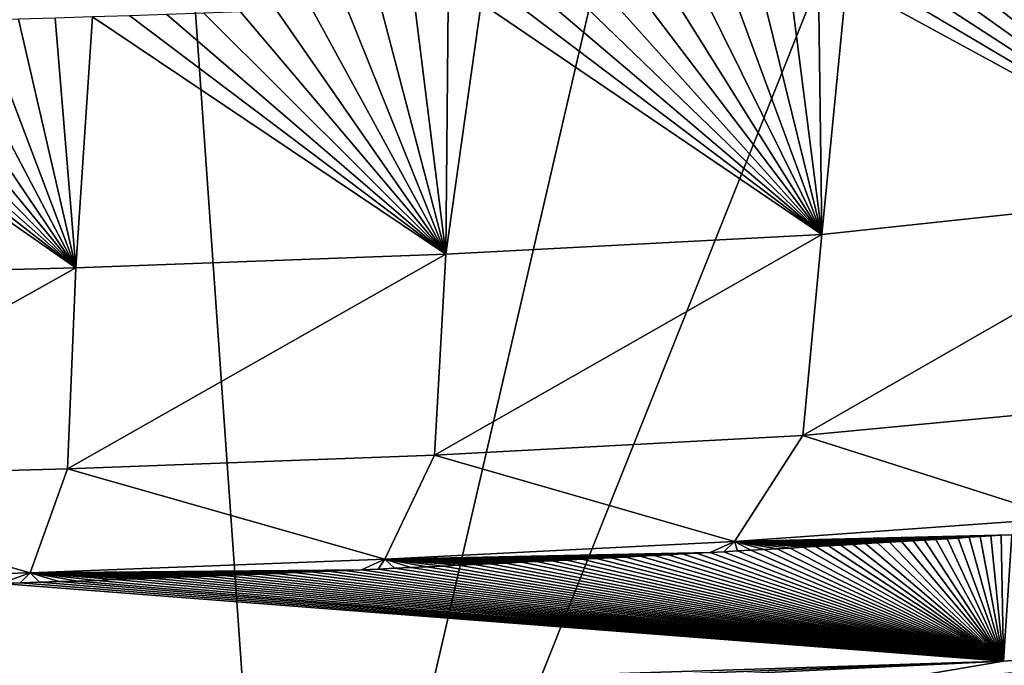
# Model space of a CAD drawing. Header units: millimetres. Extents: x -50 to 50, y 102 to 190.
# Tile 46 of 256: x 4.16 to 8.03, y 183.56 to 186.09. Entities that reach past the tile are written whole.
import ezdxf

# ---------------------------------------------------------------- set-up
doc = ezdxf.new("R2010")
doc.units = ezdxf.units.MM
doc.header["$LTSCALE"] = 65.185185
for name, color, linetype in [('100', 7, 'CONTINUOUS'), ('63', 7, 'CONTINUOUS'), ('71', 7, 'CONTINUOUS'), ('73', 7, 'CONTINUOUS'), ('74', 7, 'CONTINUOUS')]:
    doc.layers.add(name, color=color, linetype=linetype)

msp = doc.modelspace()

# ---------------------------------------------------------------- linework, layer by layer
at = {"layer": '100', "color": 7, "linetype": 'CONTINUOUS'}
for points in [[(11.0109, 183.8031, 24.7354), (8.024, 183.5755, 25.4521), (7.3917, 183.4688, 24.6839), (11.0109, 183.8031, 24.7354)], [(11.0109, 183.8031, 24.7354), (7.3917, 183.4688, 24.6839), (10.1147, 183.6615, 24.0793), (11.0109, 183.8031, 24.7354)], [(8.024, 183.5755, 25.4521), (11.0109, 183.8031, 24.7354), (9.523, 183.6808, 25.1224), (8.024, 183.5755, 25.4521)], [(7.3917, 183.4688, 24.6839), (6.7336, 183.2538, 23.9468), (10.1147, 183.6615, 24.0793), (7.3917, 183.4688, 24.6839)], [(10.1147, 183.6615, 24.0793), (6.7336, 183.2538, 23.9468), (9.3181, 183.4506, 23.4993), (10.1147, 183.6615, 24.0793)]]:
    msp.add_3dface(points, dxfattribs=at)
at = {"layer": '63', "color": 7, "linetype": 'CONTINUOUS'}
for points in [[(4.6131, 189.5467, -18.3947), (1.7608, 181.0136, -20.6735), (3.0619, 189.5777, -18.402), (4.6131, 189.5467, -18.3947)], [(5.2113, 181.0169, -20.4795), (1.7608, 181.0136, -20.6735), (4.6131, 189.5467, -18.3947), (5.2113, 181.0169, -20.4795)], [(7.1692, 189.4591, -18.3693), (5.2113, 181.0169, -20.4795), (4.6131, 189.5467, -18.3947), (7.1692, 189.4591, -18.3693)], [(8.5543, 189.3882, -18.2907), (5.2113, 181.0169, -20.4795), (7.1692, 189.4591, -18.3693), (8.5543, 189.3882, -18.2907)], [(8.6245, 181.0201, -19.8335), (5.2113, 181.0169, -20.4795), (8.5543, 189.3882, -18.2907), (8.6245, 181.0201, -19.8335)]]:
    msp.add_3dface(points, dxfattribs=at)
at = {"layer": '71', "color": 7, "linetype": 'CONTINUOUS'}
for points in [[(7.7261, 186.2649, 83.8036), (8.9106, 185.4203, 82.9963), (7.8286, 186.2748, 83.7816), (7.7261, 186.2649, 83.8036)], [(7.8286, 186.2748, 83.7816), (8.9106, 185.4203, 82.9963), (7.9301, 186.2852, 83.7592), (7.8286, 186.2748, 83.7816)], [(7.9301, 186.2852, 83.7592), (8.9106, 185.4203, 82.9963), (8.0304, 186.2961, 83.7362), (7.9301, 186.2852, 83.7592)], [(7.1867, 186.2221, 83.9084), (7.3115, 185.2495, 83.3761), (7.2984, 186.23, 83.8881), (7.1867, 186.2221, 83.9084)], [(7.2984, 186.23, 83.8881), (7.3115, 185.2495, 83.3761), (7.4082, 186.2383, 83.8674), (7.2984, 186.23, 83.8881)], [(7.3115, 185.2495, 83.3761), (8.9106, 185.4203, 82.9963), (7.4082, 186.2383, 83.8674), (7.3115, 185.2495, 83.3761)], [(7.4082, 186.2383, 83.8674), (8.9106, 185.4203, 82.9963), (7.5161, 186.2468, 83.8465), (7.4082, 186.2383, 83.8674)], [(7.5161, 186.2468, 83.8465), (8.9106, 185.4203, 82.9963), (7.6221, 186.2557, 83.8252), (7.5161, 186.2468, 83.8465)], [(7.6221, 186.2557, 83.8252), (8.9106, 185.4203, 82.9963), (7.7261, 186.2649, 83.8036), (7.6221, 186.2557, 83.8252)], [(6.6001, 186.1855, 84.0055), (7.3115, 185.2495, 83.3761), (6.7211, 186.1924, 83.9866), (6.6001, 186.1855, 84.0055)], [(6.7211, 186.1924, 83.9866), (7.3115, 185.2495, 83.3761), (6.8403, 186.1996, 83.9674), (6.7211, 186.1924, 83.9866)], [(6.8403, 186.1996, 83.9674), (7.3115, 185.2495, 83.3761), (6.9577, 186.2069, 83.948), (6.8403, 186.1996, 83.9674)], [(6.9577, 186.2069, 83.948), (7.3115, 185.2495, 83.3761), (7.0731, 186.2144, 83.9283), (6.9577, 186.2069, 83.948)], [(7.0731, 186.2144, 83.9283), (7.3115, 185.2495, 83.3761), (7.1867, 186.2221, 83.9084), (7.0731, 186.2144, 83.9283)], [(5.7136, 186.1462, 84.1336), (5.8358, 185.1713, 83.6079), (5.8446, 186.1511, 84.1158), (5.7136, 186.1462, 84.1336)], [(5.8358, 185.1713, 83.6079), (7.3115, 185.2495, 83.3761), (5.9741, 186.1561, 84.0978), (5.8358, 185.1713, 83.6079)], [(5.8446, 186.1511, 84.1158), (5.8358, 185.1713, 83.6079), (5.9741, 186.1561, 84.0978), (5.8446, 186.1511, 84.1158)], [(5.9741, 186.1561, 84.0978), (7.3115, 185.2495, 83.3761), (6.1022, 186.1613, 84.0796), (5.9741, 186.1561, 84.0978)], [(6.1022, 186.1613, 84.0796), (7.3115, 185.2495, 83.3761), (6.2288, 186.1668, 84.0613), (6.1022, 186.1613, 84.0796)], [(6.2288, 186.1668, 84.0613), (7.3115, 185.2495, 83.3761), (6.3539, 186.1726, 84.0429), (6.2288, 186.1668, 84.0613)], [(6.3539, 186.1726, 84.0429), (7.3115, 185.2495, 83.3761), (6.4777, 186.1788, 84.0243), (6.3539, 186.1726, 84.0429)], [(6.4777, 186.1788, 84.0243), (7.3115, 185.2495, 83.3761), (6.6001, 186.1855, 84.0055), (6.4777, 186.1788, 84.0243)], [(4.5953, 186.107, 84.2687), (5.8358, 185.1713, 83.6079), (4.7414, 186.1118, 84.2527), (4.5953, 186.107, 84.2687)], [(4.7414, 186.1118, 84.2527), (5.8358, 185.1713, 83.6079), (4.8867, 186.1167, 84.2364), (4.7414, 186.1118, 84.2527)], [(4.8867, 186.1167, 84.2364), (5.8358, 185.1713, 83.6079), (5.0306, 186.1217, 84.2197), (4.8867, 186.1167, 84.2364)], [(5.0306, 186.1217, 84.2197), (5.8358, 185.1713, 83.6079), (5.1722, 186.1267, 84.2028), (5.0306, 186.1217, 84.2197)], [(5.1722, 186.1267, 84.2028), (5.8358, 185.1713, 83.6079), (5.3109, 186.1317, 84.1857), (5.1722, 186.1267, 84.2028)], [(5.3109, 186.1317, 84.1857), (5.8358, 185.1713, 83.6079), (5.447, 186.1366, 84.1686), (5.3109, 186.1317, 84.1857)], [(5.447, 186.1366, 84.1686), (5.8358, 185.1713, 83.6079), (5.5812, 186.1414, 84.1512), (5.447, 186.1366, 84.1686)], [(5.5812, 186.1414, 84.1512), (5.8358, 185.1713, 83.6079), (5.7136, 186.1462, 84.1336), (5.5812, 186.1414, 84.1512)], [(3.3062, 186.0708, 84.3873), (4.3839, 185.1185, 83.7835), (3.4488, 186.0742, 84.376), (3.3062, 186.0708, 84.3873)], [(3.4488, 186.0742, 84.376), (4.3839, 185.1185, 83.7835), (3.5912, 186.0777, 84.3644), (3.4488, 186.0742, 84.376)], [(3.5912, 186.0777, 84.3644), (4.3839, 185.1185, 83.7835), (3.7329, 186.0813, 84.3523), (3.5912, 186.0777, 84.3644)], [(3.7329, 186.0813, 84.3523), (4.3839, 185.1185, 83.7835), (3.8736, 186.0851, 84.3398), (3.7329, 186.0813, 84.3523)], [(3.8736, 186.0851, 84.3398), (4.3839, 185.1185, 83.7835), (4.015, 186.0891, 84.3269), (3.8736, 186.0851, 84.3398)], [(4.015, 186.0891, 84.3269), (4.3839, 185.1185, 83.7835), (4.1584, 186.0934, 84.3132), (4.015, 186.0891, 84.3269)], [(4.1584, 186.0934, 84.3132), (4.3839, 185.1185, 83.7835), (4.3033, 186.0978, 84.299), (4.1584, 186.0934, 84.3132)], [(4.3033, 186.0978, 84.299), (4.3839, 185.1185, 83.7835), (4.4491, 186.1023, 84.2841), (4.3033, 186.0978, 84.299)], [(4.3839, 185.1185, 83.7835), (5.8358, 185.1713, 83.6079), (4.4491, 186.1023, 84.2841), (4.3839, 185.1185, 83.7835)], [(4.4491, 186.1023, 84.2841), (5.8358, 185.1713, 83.6079), (4.5953, 186.107, 84.2687), (4.4491, 186.1023, 84.2841)], [(2.9257, 185.0804, 83.9093), (4.3839, 185.1185, 83.7835), (3.0225, 186.0646, 84.4083), (2.9257, 185.0804, 83.9093)], [(3.0225, 186.0646, 84.4083), (4.3839, 185.1185, 83.7835), (3.1639, 186.0676, 84.398), (3.0225, 186.0646, 84.4083)], [(3.1639, 186.0676, 84.398), (4.3839, 185.1185, 83.7835), (3.3062, 186.0708, 84.3873), (3.1639, 186.0676, 84.398)], [(7.2367, 184.4605, 82.4961), (8.7135, 184.6005, 82.17), (8.9106, 185.4203, 82.9963), (7.2367, 184.4605, 82.4961)], [(7.3115, 185.2495, 83.3761), (7.2367, 184.4605, 82.4961), (8.9106, 185.4203, 82.9963), (7.3115, 185.2495, 83.3761)], [(5.7915, 184.3842, 82.7228), (7.2367, 184.4605, 82.4961), (7.3115, 185.2495, 83.3761), (5.7915, 184.3842, 82.7228)], [(5.8358, 185.1713, 83.6079), (5.7915, 184.3842, 82.7228), (7.3115, 185.2495, 83.3761), (5.8358, 185.1713, 83.6079)], [(4.3507, 184.3302, 82.8995), (5.7915, 184.3842, 82.7228), (5.8358, 185.1713, 83.6079), (4.3507, 184.3302, 82.8995)], [(4.3839, 185.1185, 83.7835), (4.3507, 184.3302, 82.8995), (5.8358, 185.1713, 83.6079), (4.3839, 185.1185, 83.7835)], [(2.9038, 184.2912, 83.026), (4.3507, 184.3302, 82.8995), (4.3839, 185.1185, 83.7835), (2.9038, 184.2912, 83.026)], [(2.9257, 185.0804, 83.9093), (2.9038, 184.2912, 83.026), (4.3839, 185.1185, 83.7835), (2.9257, 185.0804, 83.9093)], [(7.2367, 184.4605, 82.4961), (8.2546, 184.1359, 81.1666), (8.7135, 184.6005, 82.17), (7.2367, 184.4605, 82.4961)], [(5.7915, 184.3842, 82.7228), (6.9686, 184.0445, 81.4151), (7.2367, 184.4605, 82.4961), (5.7915, 184.3842, 82.7228)], [(6.9686, 184.0445, 81.4151), (8.2546, 184.1359, 81.1666), (7.2367, 184.4605, 82.4961), (6.9686, 184.0445, 81.4151)], [(4.3507, 184.3302, 82.8995), (5.5969, 183.9756, 81.6269), (5.7915, 184.3842, 82.7228), (4.3507, 184.3302, 82.8995)], [(5.5969, 183.9756, 81.6269), (6.9686, 184.0445, 81.4151), (5.7915, 184.3842, 82.7228), (5.5969, 183.9756, 81.6269)], [(2.9038, 184.2912, 83.026), (4.2044, 183.9223, 81.7964), (4.3507, 184.3302, 82.8995), (2.9038, 184.2912, 83.026)], [(4.2044, 183.9223, 81.7964), (5.5969, 183.9756, 81.6269), (4.3507, 184.3302, 82.8995), (4.2044, 183.9223, 81.7964)], [(2.8061, 183.8841, 81.9178), (4.2044, 183.9223, 81.7964), (2.9038, 184.2912, 83.026), (2.8061, 183.8841, 81.9178)], [(8.2546, 184.1359, 81.1666), (6.9686, 184.0445, 81.4151), (8.0563, 184.0718, 80.6684), (8.2546, 184.1359, 81.1666)], [(8.0563, 184.0718, 80.6684), (6.9686, 184.0445, 81.4151), (8.0155, 184.0692, 80.6829), (8.0563, 184.0718, 80.6684)], [(8.0155, 184.0692, 80.6829), (6.9686, 184.0445, 81.4151), (7.9741, 184.0666, 80.6973), (8.0155, 184.0692, 80.6829)], [(7.9741, 184.0666, 80.6973), (6.9686, 184.0445, 81.4151), (7.9322, 184.064, 80.7114), (7.9741, 184.0666, 80.6973)], [(7.9322, 184.064, 80.7114), (6.9686, 184.0445, 81.4151), (7.8897, 184.0614, 80.7254), (7.9322, 184.064, 80.7114)], [(6.9686, 184.0445, 81.4151), (5.5969, 183.9756, 81.6269), (6.8733, 184.0019, 80.9707), (6.9686, 184.0445, 81.4151)], [(6.9269, 184.0049, 80.9607), (6.9686, 184.0445, 81.4151), (6.8733, 184.0019, 80.9707), (6.9269, 184.0049, 80.9607)], [(6.9799, 184.0078, 80.9506), (6.9686, 184.0445, 81.4151), (6.9269, 184.0049, 80.9607), (6.9799, 184.0078, 80.9506)], [(7.8897, 184.0614, 80.7254), (6.9686, 184.0445, 81.4151), (7.8467, 184.0587, 80.7391), (7.8897, 184.0614, 80.7254)], [(7.8467, 184.0587, 80.7391), (6.9686, 184.0445, 81.4151), (7.8031, 184.056, 80.7526), (7.8467, 184.0587, 80.7391)], [(7.8031, 184.056, 80.7526), (6.9686, 184.0445, 81.4151), (7.759, 184.0533, 80.7658), (7.8031, 184.056, 80.7526)], [(7.759, 184.0533, 80.7658), (6.9686, 184.0445, 81.4151), (7.7144, 184.0506, 80.7789), (7.759, 184.0533, 80.7658)], [(7.7144, 184.0506, 80.7789), (6.9686, 184.0445, 81.4151), (7.6691, 184.0479, 80.7917), (7.7144, 184.0506, 80.7789)], [(7.6691, 184.0479, 80.7917), (6.9686, 184.0445, 81.4151), (7.6233, 184.0451, 80.8042), (7.6691, 184.0479, 80.7917)], [(7.6233, 184.0451, 80.8042), (6.9686, 184.0445, 81.4151), (7.5769, 184.0423, 80.8165), (7.6233, 184.0451, 80.8042)], [(7.5769, 184.0423, 80.8165), (6.9686, 184.0445, 81.4151), (7.53, 184.0395, 80.8286), (7.5769, 184.0423, 80.8165)], [(7.53, 184.0395, 80.8286), (6.9686, 184.0445, 81.4151), (7.4825, 184.0367, 80.8404), (7.53, 184.0395, 80.8286)], [(7.4825, 184.0367, 80.8404), (6.9686, 184.0445, 81.4151), (7.4345, 184.0338, 80.8521), (7.4825, 184.0367, 80.8404)], [(7.4345, 184.0338, 80.8521), (6.9686, 184.0445, 81.4151), (7.3859, 184.031, 80.8637), (7.4345, 184.0338, 80.8521)], [(7.3859, 184.031, 80.8637), (6.9686, 184.0445, 81.4151), (7.3369, 184.0281, 80.875), (7.3859, 184.031, 80.8637)], [(7.3369, 184.0281, 80.875), (6.9686, 184.0445, 81.4151), (7.2874, 184.0252, 80.8863), (7.3369, 184.0281, 80.875)], [(7.2874, 184.0252, 80.8863), (6.9686, 184.0445, 81.4151), (7.2374, 184.0224, 80.8974), (7.2874, 184.0252, 80.8863)], [(7.2374, 184.0224, 80.8974), (6.9686, 184.0445, 81.4151), (7.1869, 184.0195, 80.9084), (7.2374, 184.0224, 80.8974)], [(7.1869, 184.0195, 80.9084), (6.9686, 184.0445, 81.4151), (7.1359, 184.0166, 80.9192), (7.1869, 184.0195, 80.9084)], [(7.1359, 184.0166, 80.9192), (6.9686, 184.0445, 81.4151), (7.0844, 184.0136, 80.9299), (7.1359, 184.0166, 80.9192)], [(7.0844, 184.0136, 80.9299), (6.9686, 184.0445, 81.4151), (7.0324, 184.0107, 80.9403), (7.0844, 184.0136, 80.9299)], [(7.0324, 184.0107, 80.9403), (6.9686, 184.0445, 81.4151), (6.9799, 184.0078, 80.9506), (7.0324, 184.0107, 80.9403)], [(6.8733, 184.0019, 80.9707), (5.5969, 183.9756, 81.6269), (6.8193, 183.999, 80.9806), (6.8733, 184.0019, 80.9707)], [(6.8193, 183.999, 80.9806), (5.5969, 183.9756, 81.6269), (6.7648, 183.996, 80.9904), (6.8193, 183.999, 80.9806)], [(6.7648, 183.996, 80.9904), (5.5969, 183.9756, 81.6269), (6.7097, 183.993, 81.0001), (6.7648, 183.996, 80.9904)], [(6.7097, 183.993, 81.0001), (5.5969, 183.9756, 81.6269), (6.6542, 183.9901, 81.0098), (6.7097, 183.993, 81.0001)], [(6.6542, 183.9901, 81.0098), (5.5969, 183.9756, 81.6269), (6.5982, 183.9871, 81.0194), (6.6542, 183.9901, 81.0098)], [(6.5982, 183.9871, 81.0194), (5.5969, 183.9756, 81.6269), (6.5417, 183.9841, 81.0289), (6.5982, 183.9871, 81.0194)], [(5.5969, 183.9756, 81.6269), (4.2044, 183.9223, 81.7964), (5.505, 183.9342, 81.1803), (5.5969, 183.9756, 81.6269)], [(5.57, 183.9371, 81.1717), (5.5969, 183.9756, 81.6269), (5.505, 183.9342, 81.1803), (5.57, 183.9371, 81.1717)], [(5.6344, 183.94, 81.1631), (5.5969, 183.9756, 81.6269), (5.57, 183.9371, 81.1717), (5.6344, 183.94, 81.1631)], [(6.5417, 183.9841, 81.0289), (5.5969, 183.9756, 81.6269), (6.4847, 183.9812, 81.0383), (6.5417, 183.9841, 81.0289)], [(6.4847, 183.9812, 81.0383), (5.5969, 183.9756, 81.6269), (6.4272, 183.9782, 81.0477), (6.4847, 183.9812, 81.0383)], [(6.4272, 183.9782, 81.0477), (5.5969, 183.9756, 81.6269), (6.3692, 183.9752, 81.0569), (6.4272, 183.9782, 81.0477)], [(6.3692, 183.9752, 81.0569), (5.5969, 183.9756, 81.6269), (6.3106, 183.9723, 81.066), (6.3692, 183.9752, 81.0569)], [(6.3106, 183.9723, 81.066), (5.5969, 183.9756, 81.6269), (6.2516, 183.9693, 81.075), (6.3106, 183.9723, 81.066)], [(6.2516, 183.9693, 81.075), (5.5969, 183.9756, 81.6269), (6.1921, 183.9663, 81.084), (6.2516, 183.9693, 81.075)], [(6.1921, 183.9663, 81.084), (5.5969, 183.9756, 81.6269), (6.1321, 183.9634, 81.0929), (6.1921, 183.9663, 81.084)], [(6.1321, 183.9634, 81.0929), (5.5969, 183.9756, 81.6269), (6.0716, 183.9604, 81.1018), (6.1321, 183.9634, 81.0929)], [(6.0716, 183.9604, 81.1018), (5.5969, 183.9756, 81.6269), (6.0106, 183.9575, 81.1106), (6.0716, 183.9604, 81.1018)], [(6.0106, 183.9575, 81.1106), (5.5969, 183.9756, 81.6269), (5.9491, 183.9545, 81.1194), (6.0106, 183.9575, 81.1106)], [(5.9491, 183.9545, 81.1194), (5.5969, 183.9756, 81.6269), (5.8871, 183.9516, 81.1283), (5.9491, 183.9545, 81.1194)], [(5.8871, 183.9516, 81.1283), (5.5969, 183.9756, 81.6269), (5.8246, 183.9487, 81.137), (5.8871, 183.9516, 81.1283)], [(5.8246, 183.9487, 81.137), (5.5969, 183.9756, 81.6269), (5.7617, 183.9458, 81.1458), (5.8246, 183.9487, 81.137)], [(5.7617, 183.9458, 81.1458), (5.5969, 183.9756, 81.6269), (5.6983, 183.9429, 81.1545), (5.7617, 183.9458, 81.1458)], [(5.6983, 183.9429, 81.1545), (5.5969, 183.9756, 81.6269), (5.6344, 183.94, 81.1631), (5.6983, 183.9429, 81.1545)], [(4.2044, 183.9223, 81.7964), (2.8061, 183.8841, 81.9178), (4.0889, 183.8798, 81.3419), (4.2044, 183.9223, 81.7964)], [(4.1653, 183.8824, 81.3344), (4.2044, 183.9223, 81.7964), (4.0889, 183.8798, 81.3419), (4.1653, 183.8824, 81.3344)], [(4.2412, 183.8849, 81.3268), (4.2044, 183.9223, 81.7964), (4.1653, 183.8824, 81.3344), (4.2412, 183.8849, 81.3268)], [(5.505, 183.9342, 81.1803), (4.2044, 183.9223, 81.7964), (5.4396, 183.9313, 81.1888), (5.505, 183.9342, 81.1803)], [(5.4396, 183.9313, 81.1888), (4.2044, 183.9223, 81.7964), (5.3736, 183.9285, 81.1973), (5.4396, 183.9313, 81.1888)], [(5.3736, 183.9285, 81.1973), (4.2044, 183.9223, 81.7964), (5.3071, 183.9256, 81.2057), (5.3736, 183.9285, 81.1973)], [(5.3071, 183.9256, 81.2057), (4.2044, 183.9223, 81.7964), (5.24, 183.9228, 81.2141), (5.3071, 183.9256, 81.2057)], [(5.24, 183.9228, 81.2141), (4.2044, 183.9223, 81.7964), (5.1723, 183.92, 81.2225), (5.24, 183.9228, 81.2141)], [(5.1723, 183.92, 81.2225), (4.2044, 183.9223, 81.7964), (5.104, 183.9172, 81.2308), (5.1723, 183.92, 81.2225)], [(5.104, 183.9172, 81.2308), (4.2044, 183.9223, 81.7964), (5.0352, 183.9144, 81.239), (5.104, 183.9172, 81.2308)], [(5.0352, 183.9144, 81.239), (4.2044, 183.9223, 81.7964), (4.9659, 183.9116, 81.2473), (5.0352, 183.9144, 81.239)], [(4.9659, 183.9116, 81.2473), (4.2044, 183.9223, 81.7964), (4.8961, 183.9089, 81.2555), (4.9659, 183.9116, 81.2473)], [(4.8961, 183.9089, 81.2555), (4.2044, 183.9223, 81.7964), (4.8257, 183.9061, 81.2637), (4.8961, 183.9089, 81.2555)], [(4.8257, 183.9061, 81.2637), (4.2044, 183.9223, 81.7964), (4.7548, 183.9034, 81.2718), (4.8257, 183.9061, 81.2637)], [(4.7548, 183.9034, 81.2718), (4.2044, 183.9223, 81.7964), (4.6833, 183.9007, 81.2799), (4.7548, 183.9034, 81.2718)], [(4.6833, 183.9007, 81.2799), (4.2044, 183.9223, 81.7964), (4.6112, 183.898, 81.2879), (4.6833, 183.9007, 81.2799)], [(4.6112, 183.898, 81.2879), (4.2044, 183.9223, 81.7964), (4.5384, 183.8954, 81.2959), (4.6112, 183.898, 81.2879)], [(4.5384, 183.8954, 81.2959), (4.2044, 183.9223, 81.7964), (4.4651, 183.8927, 81.3037), (4.5384, 183.8954, 81.2959)], [(4.4651, 183.8927, 81.3037), (4.2044, 183.9223, 81.7964), (4.3911, 183.8901, 81.3115), (4.4651, 183.8927, 81.3037)], [(4.3911, 183.8901, 81.3115), (4.2044, 183.9223, 81.7964), (4.3165, 183.8875, 81.3192), (4.3911, 183.8901, 81.3115)], [(4.3165, 183.8875, 81.3192), (4.2044, 183.9223, 81.7964), (4.2412, 183.8849, 81.3268), (4.3165, 183.8875, 81.3192)]]:
    msp.add_3dface(points, dxfattribs=at)
at = {"layer": '73', "color": 7, "linetype": 'CONTINUOUS'}
for points in [[(7.9322, 184.064, 80.7114), (7.8897, 184.0614, 80.7254), (8.024, 183.5755, 25.4521), (7.9322, 184.064, 80.7114)], [(7.9741, 184.0666, 80.6973), (7.9322, 184.064, 80.7114), (8.024, 183.5755, 25.4521), (7.9741, 184.0666, 80.6973)], [(8.0155, 184.0692, 80.6829), (7.9741, 184.0666, 80.6973), (8.024, 183.5755, 25.4521), (8.0155, 184.0692, 80.6829)], [(8.0563, 184.0718, 80.6684), (8.0155, 184.0692, 80.6829), (8.024, 183.5755, 25.4521), (8.0563, 184.0718, 80.6684)], [(8.0563, 184.0718, 80.6684), (8.024, 183.5755, 25.4521), (9.523, 183.6808, 25.1224), (8.0563, 184.0718, 80.6684)], [(7.3369, 184.0281, 80.875), (7.2874, 184.0252, 80.8863), (8.024, 183.5755, 25.4521), (7.3369, 184.0281, 80.875)], [(7.3859, 184.031, 80.8637), (7.3369, 184.0281, 80.875), (8.024, 183.5755, 25.4521), (7.3859, 184.031, 80.8637)], [(7.4345, 184.0338, 80.8521), (7.3859, 184.031, 80.8637), (8.024, 183.5755, 25.4521), (7.4345, 184.0338, 80.8521)], [(7.4825, 184.0367, 80.8404), (7.4345, 184.0338, 80.8521), (8.024, 183.5755, 25.4521), (7.4825, 184.0367, 80.8404)], [(7.53, 184.0395, 80.8286), (7.4825, 184.0367, 80.8404), (8.024, 183.5755, 25.4521), (7.53, 184.0395, 80.8286)], [(7.5769, 184.0423, 80.8165), (7.53, 184.0395, 80.8286), (8.024, 183.5755, 25.4521), (7.5769, 184.0423, 80.8165)], [(7.6233, 184.0451, 80.8042), (7.5769, 184.0423, 80.8165), (8.024, 183.5755, 25.4521), (7.6233, 184.0451, 80.8042)], [(7.6691, 184.0479, 80.7917), (7.6233, 184.0451, 80.8042), (8.024, 183.5755, 25.4521), (7.6691, 184.0479, 80.7917)], [(7.7144, 184.0506, 80.7789), (7.6691, 184.0479, 80.7917), (8.024, 183.5755, 25.4521), (7.7144, 184.0506, 80.7789)], [(7.759, 184.0533, 80.7658), (7.7144, 184.0506, 80.7789), (8.024, 183.5755, 25.4521), (7.759, 184.0533, 80.7658)], [(7.8031, 184.056, 80.7526), (7.759, 184.0533, 80.7658), (8.024, 183.5755, 25.4521), (7.8031, 184.056, 80.7526)], [(7.8467, 184.0587, 80.7391), (7.8031, 184.056, 80.7526), (8.024, 183.5755, 25.4521), (7.8467, 184.0587, 80.7391)], [(7.8897, 184.0614, 80.7254), (7.8467, 184.0587, 80.7391), (8.024, 183.5755, 25.4521), (7.8897, 184.0614, 80.7254)], [(6.5982, 183.9871, 81.0194), (6.5417, 183.9841, 81.0289), (8.024, 183.5755, 25.4521), (6.5982, 183.9871, 81.0194)], [(6.6542, 183.9901, 81.0098), (6.5982, 183.9871, 81.0194), (8.024, 183.5755, 25.4521), (6.6542, 183.9901, 81.0098)], [(6.7097, 183.993, 81.0001), (6.6542, 183.9901, 81.0098), (8.024, 183.5755, 25.4521), (6.7097, 183.993, 81.0001)], [(6.7648, 183.996, 80.9904), (6.7097, 183.993, 81.0001), (8.024, 183.5755, 25.4521), (6.7648, 183.996, 80.9904)], [(6.8193, 183.999, 80.9806), (6.7648, 183.996, 80.9904), (8.024, 183.5755, 25.4521), (6.8193, 183.999, 80.9806)], [(6.8733, 184.0019, 80.9707), (6.8193, 183.999, 80.9806), (8.024, 183.5755, 25.4521), (6.8733, 184.0019, 80.9707)], [(6.9269, 184.0049, 80.9607), (6.8733, 184.0019, 80.9707), (8.024, 183.5755, 25.4521), (6.9269, 184.0049, 80.9607)], [(6.9799, 184.0078, 80.9506), (6.9269, 184.0049, 80.9607), (8.024, 183.5755, 25.4521), (6.9799, 184.0078, 80.9506)], [(7.0324, 184.0107, 80.9403), (6.9799, 184.0078, 80.9506), (8.024, 183.5755, 25.4521), (7.0324, 184.0107, 80.9403)], [(7.0844, 184.0136, 80.9299), (7.0324, 184.0107, 80.9403), (8.024, 183.5755, 25.4521), (7.0844, 184.0136, 80.9299)], [(7.1359, 184.0166, 80.9192), (7.0844, 184.0136, 80.9299), (8.024, 183.5755, 25.4521), (7.1359, 184.0166, 80.9192)], [(7.1869, 184.0195, 80.9084), (7.1359, 184.0166, 80.9192), (8.024, 183.5755, 25.4521), (7.1869, 184.0195, 80.9084)], [(7.2374, 184.0224, 80.8974), (7.1869, 184.0195, 80.9084), (8.024, 183.5755, 25.4521), (7.2374, 184.0224, 80.8974)], [(7.2874, 184.0252, 80.8863), (7.2374, 184.0224, 80.8974), (8.024, 183.5755, 25.4521), (7.2874, 184.0252, 80.8863)], [(5.8246, 183.9487, 81.137), (5.7617, 183.9458, 81.1458), (8.024, 183.5755, 25.4521), (5.8246, 183.9487, 81.137)], [(5.8871, 183.9516, 81.1283), (5.8246, 183.9487, 81.137), (8.024, 183.5755, 25.4521), (5.8871, 183.9516, 81.1283)], [(5.9491, 183.9545, 81.1194), (5.8871, 183.9516, 81.1283), (8.024, 183.5755, 25.4521), (5.9491, 183.9545, 81.1194)], [(6.0106, 183.9575, 81.1106), (5.9491, 183.9545, 81.1194), (8.024, 183.5755, 25.4521), (6.0106, 183.9575, 81.1106)], [(6.0716, 183.9604, 81.1018), (6.0106, 183.9575, 81.1106), (8.024, 183.5755, 25.4521), (6.0716, 183.9604, 81.1018)], [(6.1321, 183.9634, 81.0929), (6.0716, 183.9604, 81.1018), (8.024, 183.5755, 25.4521), (6.1321, 183.9634, 81.0929)], [(6.1921, 183.9663, 81.084), (6.1321, 183.9634, 81.0929), (8.024, 183.5755, 25.4521), (6.1921, 183.9663, 81.084)], [(6.2516, 183.9693, 81.075), (6.1921, 183.9663, 81.084), (8.024, 183.5755, 25.4521), (6.2516, 183.9693, 81.075)], [(6.3106, 183.9723, 81.066), (6.2516, 183.9693, 81.075), (8.024, 183.5755, 25.4521), (6.3106, 183.9723, 81.066)], [(6.3692, 183.9752, 81.0569), (6.3106, 183.9723, 81.066), (8.024, 183.5755, 25.4521), (6.3692, 183.9752, 81.0569)], [(6.4272, 183.9782, 81.0477), (6.3692, 183.9752, 81.0569), (8.024, 183.5755, 25.4521), (6.4272, 183.9782, 81.0477)], [(6.4847, 183.9812, 81.0383), (6.4272, 183.9782, 81.0477), (8.024, 183.5755, 25.4521), (6.4847, 183.9812, 81.0383)], [(6.5417, 183.9841, 81.0289), (6.4847, 183.9812, 81.0383), (8.024, 183.5755, 25.4521), (6.5417, 183.9841, 81.0289)], [(4.9659, 183.9116, 81.2473), (4.8961, 183.9089, 81.2555), (8.024, 183.5755, 25.4521), (4.9659, 183.9116, 81.2473)], [(5.0352, 183.9144, 81.239), (4.9659, 183.9116, 81.2473), (8.024, 183.5755, 25.4521), (5.0352, 183.9144, 81.239)], [(5.104, 183.9172, 81.2308), (5.0352, 183.9144, 81.239), (8.024, 183.5755, 25.4521), (5.104, 183.9172, 81.2308)], [(5.1723, 183.92, 81.2225), (5.104, 183.9172, 81.2308), (8.024, 183.5755, 25.4521), (5.1723, 183.92, 81.2225)], [(5.24, 183.9228, 81.2141), (5.1723, 183.92, 81.2225), (8.024, 183.5755, 25.4521), (5.24, 183.9228, 81.2141)], [(5.3071, 183.9256, 81.2057), (5.24, 183.9228, 81.2141), (8.024, 183.5755, 25.4521), (5.3071, 183.9256, 81.2057)], [(5.3736, 183.9285, 81.1973), (5.3071, 183.9256, 81.2057), (8.024, 183.5755, 25.4521), (5.3736, 183.9285, 81.1973)], [(5.4396, 183.9313, 81.1888), (5.3736, 183.9285, 81.1973), (8.024, 183.5755, 25.4521), (5.4396, 183.9313, 81.1888)], [(5.505, 183.9342, 81.1803), (5.4396, 183.9313, 81.1888), (8.024, 183.5755, 25.4521), (5.505, 183.9342, 81.1803)], [(5.57, 183.9371, 81.1717), (5.505, 183.9342, 81.1803), (8.024, 183.5755, 25.4521), (5.57, 183.9371, 81.1717)], [(5.6344, 183.94, 81.1631), (5.57, 183.9371, 81.1717), (8.024, 183.5755, 25.4521), (5.6344, 183.94, 81.1631)], [(5.6983, 183.9429, 81.1545), (5.6344, 183.94, 81.1631), (8.024, 183.5755, 25.4521), (5.6983, 183.9429, 81.1545)], [(5.7617, 183.9458, 81.1458), (5.6983, 183.9429, 81.1545), (8.024, 183.5755, 25.4521), (5.7617, 183.9458, 81.1458)], [(8.024, 183.5755, 25.4521), (4.0889, 183.8798, 81.3419), (4.0271, 183.383, 26.0492), (8.024, 183.5755, 25.4521)], [(4.1653, 183.8824, 81.3344), (4.0889, 183.8798, 81.3419), (8.024, 183.5755, 25.4521), (4.1653, 183.8824, 81.3344)], [(4.2412, 183.8849, 81.3268), (4.1653, 183.8824, 81.3344), (8.024, 183.5755, 25.4521), (4.2412, 183.8849, 81.3268)], [(4.3165, 183.8875, 81.3192), (4.2412, 183.8849, 81.3268), (8.024, 183.5755, 25.4521), (4.3165, 183.8875, 81.3192)], [(4.3911, 183.8901, 81.3115), (4.3165, 183.8875, 81.3192), (8.024, 183.5755, 25.4521), (4.3911, 183.8901, 81.3115)], [(4.4651, 183.8927, 81.3037), (4.3911, 183.8901, 81.3115), (8.024, 183.5755, 25.4521), (4.4651, 183.8927, 81.3037)], [(4.5384, 183.8954, 81.2959), (4.4651, 183.8927, 81.3037), (8.024, 183.5755, 25.4521), (4.5384, 183.8954, 81.2959)], [(4.6112, 183.898, 81.2879), (4.5384, 183.8954, 81.2959), (8.024, 183.5755, 25.4521), (4.6112, 183.898, 81.2879)], [(4.6833, 183.9007, 81.2799), (4.6112, 183.898, 81.2879), (8.024, 183.5755, 25.4521), (4.6833, 183.9007, 81.2799)], [(4.7548, 183.9034, 81.2718), (4.6833, 183.9007, 81.2799), (8.024, 183.5755, 25.4521), (4.7548, 183.9034, 81.2718)], [(4.8257, 183.9061, 81.2637), (4.7548, 183.9034, 81.2718), (8.024, 183.5755, 25.4521), (4.8257, 183.9061, 81.2637)], [(4.8961, 183.9089, 81.2555), (4.8257, 183.9061, 81.2637), (8.024, 183.5755, 25.4521), (4.8961, 183.9089, 81.2555)]]:
    msp.add_3dface(points, dxfattribs=at)
at = {"layer": '74', "color": 7, "linetype": 'CONTINUOUS'}
for points in [[(8.024, 183.5755, 25.4521), (4.0271, 183.383, 26.0492), (0, 183.3182, 26.2485), (8.024, 183.5755, 25.4521)], [(8.024, 183.5755, 25.4521), (0, 183.3182, 26.2485), (0, 183.2563, 25.4694), (8.024, 183.5755, 25.4521)], [(7.3917, 183.4688, 24.6839), (8.024, 183.5755, 25.4521), (0, 183.2563, 25.4694), (7.3917, 183.4688, 24.6839)]]:
    msp.add_3dface(points, dxfattribs=at)

doc.saveas('drawing.dxf')
